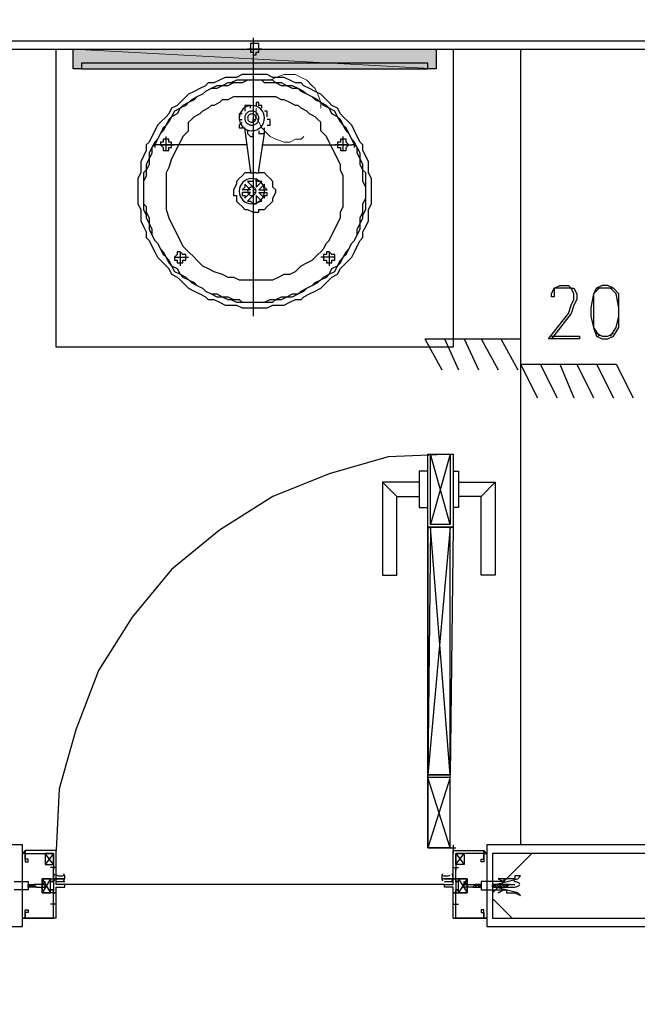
# Model space of a CAD drawing. Header units: millimetres. Extents: x 0 to 420, y 0 to 297.
# Tile 42 of 73: x 246 to 255, y 159 to 174. Entities that reach past the tile are written whole.
import ezdxf

# ---------------------------------------------------------------- set-up
doc = ezdxf.new("R2010")
doc.units = ezdxf.units.MM
doc.layers.add('FILL_FFFFFF', color=7, linetype='Continuous', true_color=0xffffff)
doc.layers.add('LINE_FFFFFF', color=7, linetype='Continuous', true_color=0xffffff)
doc.layers.add('LINE_000000', color=7, linetype='Continuous')

msp = doc.modelspace()

# ---------------------------------------------------------------- hatches: boundary and pattern name
at = {"layer": 'FILL_FFFFFF'}
h = msp.add_hatch(color=7, dxfattribs=at)
h.dxf.hatch_style = 1
h.paths.add_polyline_path([(246.465, 172.974), (251.926, 172.974), (246.465, 173.27), (246.465, 172.974)])
h = msp.add_hatch(color=7, dxfattribs=at)
h.dxf.hatch_style = 1
h.paths.add_polyline_path([(251.926, 172.974), (246.465, 173.27), (251.926, 173.27), (251.926, 172.974)])

# ---------------------------------------------------------------- linework, layer by layer
at = {"layer": 'LINE_000000', "lineweight": 25}
for p, q in [((249.174, 173.44), (249.174, 169.249)), ((249.301, 173.27), (249.089, 173.27)), ((253.196, 173.27), (253.196, 161.29)), ((249.005, 172.297), (249.005, 172.297)), ((249.301, 172.381), (249.301, 172.381)), ((248.2, 172.043), (248.2, 172.17)), ((249.005, 172.17), (249.005, 172.17)), ((249.174, 172.17), (249.174, 172.212)), ((249.174, 172.212), (249.216, 172.212)), ((249.386, 172.127), (249.386, 172.127)), ((250.19, 172.043), (250.19, 172.17)), ((247.862, 171.746), (247.862, 171.958)), ((249.132, 171.45), (249.047, 172.085)), ((249.089, 172.043), (249.089, 172.043)), ((249.259, 171.45), (249.343, 172)), ((250.529, 171.746), (250.529, 171.958)), ((247.735, 171.831), (247.735, 171.831)), ((249.089, 171.831), (247.735, 171.831)), ((247.777, 171.831), (247.989, 171.831)), ((247.946, 171.831), (247.946, 171.831)), ((249.301, 171.831), (250.656, 171.831)), ((250.613, 171.831), (250.402, 171.831)), ((250.613, 171.831), (250.613, 171.831)), ((250.613, 171.831), (250.613, 171.831)), ((249.216, 171.408), (249.174, 171.408)), ((249.047, 171.238), (249.047, 171.238)), ((249.174, 171.323), (249.174, 171.196)), ((249.259, 171.154), (249.343, 171.238)), ((249.301, 171.281), (249.301, 171.281)), ((249.132, 171.111), (249.005, 171.111)), ((249.047, 171.027), (249.132, 171.111)), ((249.216, 171.154), (249.174, 171.154)), ((249.216, 171.111), (249.174, 171.111)), ((249.174, 171.111), (249.174, 171.111)), ((249.216, 171.069), (249.216, 170.942)), ((249.301, 170.984), (249.216, 171.069)), ((249.259, 171.154), (249.386, 171.154)), ((249.343, 171.027), (249.259, 171.111)), ((249.259, 171.111), (249.386, 171.111)), ((249.386, 171.154), (249.386, 171.154)), ((249.089, 170.984), (249.089, 170.984)), ((249.343, 171.027), (249.343, 171.027)), ((248.073, 170.222), (248.073, 170.011)), ((250.317, 170.222), (250.317, 170.011)), ((247.989, 170.138), (248.2, 170.138)), ((248.158, 170.138), (248.158, 170.138)), ((250.402, 170.138), (250.19, 170.138)), ((250.402, 170.138), (250.402, 170.138)), ((251.756, 168.91), (253.196, 168.91)), ((251.756, 168.91), (252.01, 168.444)), ((252.053, 168.91), (252.264, 168.444)), ((252.349, 168.91), (252.561, 168.444)), ((252.603, 168.91), (252.857, 168.444)), ((252.899, 168.91), (253.153, 168.444)), ((253.196, 168.91), (253.196, 168.529)), ((253.196, 168.529), (254.635, 168.529)), ((253.196, 168.529), (253.45, 168.021)), ((253.492, 168.529), (253.746, 168.021)), ((253.788, 168.529), (254, 168.021)), ((254.042, 168.529), (254.296, 168.021)), ((254.339, 168.529), (254.593, 168.021)), ((254.635, 168.529), (254.889, 168.021)), ((252.137, 166.116), (251.841, 167.174)), ((252.137, 167.174), (251.841, 166.116)), ((251.333, 166.539), (251.121, 166.751)), ((252.603, 166.539), (252.815, 166.751)), ((252.137, 166.074), (251.799, 162.348)), ((252.137, 162.348), (251.841, 166.074)), ((252.137, 162.306), (251.799, 161.248)), ((252.137, 161.248), (251.799, 162.306)), ((252.18, 161.29), (252.18, 161.163)), ((245.703, 161.205), (245.703, 161.205)), ((245.745, 161.205), (245.745, 161.205)), ((245.745, 161.163), (245.745, 161.163)), ((246.168, 161.163), (246.041, 160.994)), ((246.168, 160.994), (246.041, 161.163)), ((252.137, 161.248), (252.222, 161.248)), ((252.222, 161.163), (252.349, 160.994)), ((252.222, 160.994), (252.349, 161.163)), ((252.645, 161.205), (252.645, 161.205)), ((252.645, 161.163), (252.645, 161.163)), ((252.688, 161.205), (252.688, 161.205)), ((252.772, 160.57), (253.365, 161.163)), ((246.168, 160.994), (246.168, 160.909)), ((246.168, 160.994), (246.168, 160.909)), ((252.222, 160.994), (252.222, 160.909)), ((252.222, 160.994), (252.222, 160.909)), ((246.211, 160.951), (246.126, 160.951)), ((246.211, 160.951), (246.126, 160.951)), ((246.168, 160.951), (246.168, 160.951)), ((246.168, 160.951), (246.168, 160.951)), ((252.18, 160.951), (252.264, 160.951)), ((252.18, 160.951), (252.264, 160.951)), ((252.222, 160.951), (252.222, 160.951)), ((252.222, 160.951), (252.222, 160.951)), ((245.787, 160.697), (245.787, 160.697)), ((245.83, 160.697), (245.83, 160.697)), ((245.83, 160.697), (245.872, 160.697)), ((245.872, 160.697), (245.872, 160.697)), ((245.872, 160.697), (245.872, 160.697)), ((246.126, 160.782), (245.999, 160.57)), ((246.126, 160.782), (245.999, 160.57)), ((246.211, 160.74), (246.338, 160.74)), ((252.053, 160.697), (246.338, 160.697)), ((252.053, 160.74), (252.18, 160.74)), ((252.264, 160.782), (252.391, 160.57)), ((252.264, 160.782), (252.391, 160.57)), ((252.518, 160.697), (252.476, 160.655)), ((252.518, 160.697), (252.518, 160.697)), ((252.561, 160.697), (252.518, 160.697)), ((252.518, 160.697), (252.518, 160.697)), ((252.561, 160.697), (252.561, 160.697)), ((252.603, 160.697), (252.603, 160.697)), ((252.772, 160.697), (252.772, 160.697)), ((252.815, 160.697), (252.772, 160.697)), ((252.772, 160.697), (252.772, 160.697)), ((252.815, 160.697), (252.815, 160.697)), ((252.899, 160.697), (252.857, 160.697)), ((252.857, 160.697), (252.857, 160.697)), ((252.899, 160.697), (252.899, 160.697)), ((252.942, 160.697), (252.899, 160.697)), ((252.899, 160.697), (252.899, 160.697)), ((252.899, 160.697), (252.899, 160.697)), ((252.984, 160.697), (252.942, 160.697)), ((252.942, 160.697), (252.942, 160.697)), ((252.942, 160.697), (252.942, 160.697)), ((252.984, 160.697), (252.984, 160.655)), ((252.984, 160.697), (252.984, 160.697)), ((253.026, 160.697), (252.984, 160.697)), ((252.984, 160.697), (252.984, 160.697)), ((252.984, 160.697), (252.984, 160.697)), ((253.026, 160.697), (253.026, 160.697)), ((253.026, 160.697), (253.111, 160.697)), ((245.787, 160.655), (245.787, 160.655)), ((245.787, 160.655), (245.787, 160.655)), ((245.787, 160.655), (245.787, 160.655)), ((245.83, 160.655), (245.83, 160.655)), ((245.872, 160.655), (245.83, 160.655)), ((245.872, 160.655), (245.872, 160.655)), ((252.476, 160.655), (252.518, 160.655)), ((252.476, 160.655), (252.476, 160.655)), ((252.518, 160.655), (252.561, 160.655)), ((252.518, 160.655), (252.518, 160.655)), ((252.561, 160.655), (252.561, 160.655)), ((252.603, 160.655), (252.603, 160.655)), ((252.603, 160.655), (252.603, 160.655)), ((252.603, 160.655), (252.603, 160.655)), ((252.772, 160.655), (252.815, 160.655)), ((252.772, 160.655), (252.772, 160.655)), ((252.815, 160.655), (252.815, 160.655)), ((252.857, 160.655), (252.857, 160.655)), ((252.857, 160.655), (252.899, 160.655)), ((252.857, 160.655), (252.857, 160.655)), ((252.899, 160.655), (252.899, 160.655)), ((252.899, 160.655), (252.942, 160.655)), ((252.899, 160.655), (252.899, 160.655)), ((252.899, 160.655), (252.899, 160.655)), ((252.942, 160.655), (252.984, 160.655)), ((252.942, 160.655), (252.942, 160.655)), ((252.984, 160.655), (252.984, 160.655)), ((252.984, 160.655), (252.984, 160.655)), ((252.984, 160.655), (253.111, 160.655)), ((246.211, 160.401), (246.126, 160.401)), ((246.168, 160.359), (246.168, 160.443)), ((246.168, 160.401), (246.168, 160.401)), ((246.168, 160.401), (246.168, 160.401)), ((252.18, 160.401), (252.264, 160.401)), ((252.222, 160.359), (252.222, 160.443)), ((252.222, 160.401), (252.222, 160.401)), ((252.222, 160.401), (252.222, 160.401)), ((253.069, 160.189), (252.772, 160.486)), ((245.745, 160.189), (245.745, 160.189)), ((245.745, 160.189), (245.745, 160.189)), ((245.745, 160.189), (245.745, 160.189)), ((245.745, 160.147), (245.745, 160.147)), ((252.645, 160.189), (252.645, 160.189)), ((252.645, 160.189), (252.645, 160.189)), ((252.645, 160.189), (252.645, 160.189)), ((252.645, 160.147), (252.645, 160.147)), ((252.688, 160.062), (262.382, 160.062))]:
    msp.add_line(p, q, dxfattribs=at)
at = {"layer": 'LINE_000000', "lineweight": 5}
msp.add_line((247.1, 173.27), (240.115, 173.27), dxfattribs=at)
at = {"layer": 'LINE_000000', "lineweight": 13}
msp.add_line((252.18, 161.248), (252.18, 161.248), dxfattribs=at)
at = {"layer": 'LINE_000000', "lineweight": 0}
for p, q in [((245.703, 160.697), (245.703, 160.697)), ((252.688, 160.697), (252.688, 160.697))]:
    msp.add_line(p, q, dxfattribs=at)
at = {"layer": 'LINE_000000', "lineweight": 25}
for points in [[(261.281, 173.397), (261.281, 174.371), (236.94, 174.371), (236.94, 173.397), (261.281, 173.397)], [(249.259, 173.27), (249.259, 173.313), (249.259, 173.355), (249.216, 173.355), (249.174, 173.355), (249.132, 173.355), (249.132, 173.313), (249.132, 173.27), (249.132, 173.228), (249.174, 173.228), (249.174, 173.186), (249.216, 173.186), (249.216, 173.228), (249.259, 173.228), (249.259, 173.27)], [(246.211, 173.27), (252.18, 173.27), (252.18, 168.783), (246.211, 168.783), (246.211, 173.27)], [(251.799, 173.059), (246.592, 173.059), (246.592, 172.974), (251.799, 172.974), (251.799, 173.059)], [(249.174, 169.376), (249.301, 169.376), (249.386, 169.376), (249.47, 169.418), (249.555, 169.418), (249.64, 169.418), (249.724, 169.46), (249.809, 169.503), (249.894, 169.503), (249.936, 169.545), (250.021, 169.587), (250.105, 169.63), (250.19, 169.672), (250.232, 169.714), (250.317, 169.799), (250.359, 169.841), (250.444, 169.884), (250.486, 169.968), (250.529, 170.011), (250.613, 170.095), (250.656, 170.138), (250.698, 170.222), (250.74, 170.307), (250.783, 170.392), (250.825, 170.434), (250.825, 170.519), (250.867, 170.603), (250.91, 170.688), (250.91, 170.773), (250.91, 170.857), (250.952, 170.942), (250.952, 171.027), (250.952, 171.111), (250.952, 171.238), (250.952, 171.323), (250.91, 171.408), (250.91, 171.492), (250.91, 171.577), (250.867, 171.662), (250.825, 171.746), (250.825, 171.831), (250.783, 171.873), (250.74, 171.958), (250.698, 172.043), (250.656, 172.127), (250.613, 172.17), (250.529, 172.254), (250.486, 172.297), (250.444, 172.381), (250.359, 172.424), (250.317, 172.466), (250.232, 172.551), (250.19, 172.593), (250.105, 172.635), (250.021, 172.678), (249.936, 172.72), (249.894, 172.762), (249.809, 172.762), (249.724, 172.805), (249.64, 172.847), (249.555, 172.847), (249.47, 172.847), (249.386, 172.889), (249.301, 172.889), (249.174, 172.889), (249.089, 172.889), (249.005, 172.889), (248.92, 172.847), (248.835, 172.847), (248.751, 172.847), (248.666, 172.805), (248.581, 172.762), (248.497, 172.762), (248.454, 172.72), (248.37, 172.678), (248.285, 172.635), (248.2, 172.593), (248.158, 172.551), (248.073, 172.466), (248.031, 172.424), (247.946, 172.381), (247.904, 172.297), (247.862, 172.254), (247.777, 172.17), (247.735, 172.127), (247.692, 172.043), (247.65, 171.958), (247.608, 171.873), (247.565, 171.831), (247.565, 171.746), (247.523, 171.662), (247.481, 171.577), (247.481, 171.492), (247.481, 171.408), (247.438, 171.323), (247.438, 171.238), (247.438, 171.111), (247.438, 171.027), (247.438, 170.942), (247.481, 170.857), (247.481, 170.773), (247.481, 170.688), (247.523, 170.603), (247.565, 170.519), (247.565, 170.434), (247.608, 170.392), (247.65, 170.307), (247.692, 170.222), (247.735, 170.138), (247.777, 170.095), (247.862, 170.011), (247.904, 169.968), (247.946, 169.884), (248.031, 169.841), (248.073, 169.799), (248.158, 169.714), (248.2, 169.672), (248.285, 169.63), (248.37, 169.587), (248.454, 169.545), (248.497, 169.503), (248.581, 169.503), (248.666, 169.46), (248.751, 169.418), (248.835, 169.418), (248.92, 169.418), (249.005, 169.376), (249.089, 169.376), (249.174, 169.376)], [(249.174, 172.805), (249.089, 172.805), (249.005, 172.762), (248.962, 172.762), (248.878, 172.762), (248.793, 172.72), (248.708, 172.72), (248.624, 172.678), (248.539, 172.678), (248.454, 172.635), (248.412, 172.593), (248.327, 172.551), (248.285, 172.508), (248.2, 172.466), (248.158, 172.424), (248.073, 172.381), (248.031, 172.297), (247.946, 172.254), (247.904, 172.17), (247.862, 172.127), (247.819, 172.043), (247.777, 172), (247.735, 171.916), (247.692, 171.831), (247.65, 171.789), (247.65, 171.704), (247.608, 171.619), (247.608, 171.535), (247.565, 171.45), (247.565, 171.365), (247.523, 171.281), (247.523, 171.196), (247.523, 171.111), (247.523, 171.027), (247.523, 170.942), (247.565, 170.9), (247.565, 170.815), (247.608, 170.73), (247.608, 170.646), (247.65, 170.561), (247.65, 170.476), (247.692, 170.392), (247.735, 170.349), (247.777, 170.265), (247.819, 170.222), (247.862, 170.138), (247.904, 170.095), (247.946, 170.011), (248.031, 169.968), (248.073, 169.884), (248.158, 169.841), (248.2, 169.799), (248.285, 169.757), (248.327, 169.714), (248.412, 169.672), (248.454, 169.63), (248.539, 169.587), (248.624, 169.587), (248.708, 169.545), (248.793, 169.545), (248.878, 169.503), (248.962, 169.503), (249.005, 169.46), (249.089, 169.46), (249.174, 169.46), (249.301, 169.46), (249.343, 169.46), (249.428, 169.503), (249.513, 169.503), (249.597, 169.545), (249.682, 169.545), (249.767, 169.587), (249.851, 169.587), (249.894, 169.63), (249.978, 169.672), (250.063, 169.714), (250.105, 169.757), (250.19, 169.799), (250.232, 169.841), (250.317, 169.884), (250.359, 169.968), (250.444, 170.011), (250.486, 170.095), (250.529, 170.138), (250.571, 170.222), (250.613, 170.265), (250.656, 170.349), (250.698, 170.392), (250.74, 170.476), (250.74, 170.561), (250.783, 170.646), (250.783, 170.73), (250.825, 170.815), (250.825, 170.9), (250.825, 170.942), (250.867, 171.027), (250.867, 171.111), (250.867, 171.196), (250.825, 171.281), (250.825, 171.365), (250.825, 171.45), (250.783, 171.535), (250.783, 171.619), (250.74, 171.704), (250.74, 171.789), (250.698, 171.831), (250.656, 171.916), (250.613, 172), (250.571, 172.043), (250.529, 172.127), (250.486, 172.17), (250.444, 172.254), (250.359, 172.297), (250.317, 172.381), (250.232, 172.424), (250.19, 172.466), (250.105, 172.508), (250.063, 172.551), (249.978, 172.593), (249.894, 172.635), (249.851, 172.678), (249.767, 172.678), (249.682, 172.72), (249.597, 172.72), (249.513, 172.762), (249.428, 172.762), (249.343, 172.762), (249.301, 172.805), (249.174, 172.805)], [(249.174, 172.805), (249.089, 172.805), (249.005, 172.805), (248.92, 172.805), (248.835, 172.762), (248.793, 172.762), (248.708, 172.72), (248.624, 172.72), (248.539, 172.678), (248.454, 172.635), (248.412, 172.593), (248.327, 172.551), (248.243, 172.508), (248.2, 172.466), (248.116, 172.424), (248.073, 172.381), (247.989, 172.339), (247.946, 172.254), (247.904, 172.212), (247.862, 172.127), (247.819, 172.085), (247.777, 172), (247.735, 171.916), (247.692, 171.873), (247.65, 171.789), (247.608, 171.704), (247.608, 171.619), (247.565, 171.535), (247.565, 171.45), (247.523, 171.408), (247.523, 171.323), (247.523, 171.238), (247.523, 171.111), (247.523, 171.027), (247.523, 170.942), (247.523, 170.857), (247.565, 170.773), (247.565, 170.73), (247.608, 170.646), (247.608, 170.561), (247.65, 170.476), (247.692, 170.392), (247.735, 170.349), (247.777, 170.265), (247.819, 170.18), (247.862, 170.138), (247.904, 170.053), (247.946, 170.011), (247.989, 169.926), (248.073, 169.884), (248.116, 169.841), (248.2, 169.799), (248.243, 169.757), (248.327, 169.714), (248.412, 169.672), (248.454, 169.63), (248.539, 169.587), (248.624, 169.545), (248.708, 169.545), (248.793, 169.503), (248.835, 169.503), (248.92, 169.46), (249.005, 169.46), (249.089, 169.46), (249.174, 169.46), (249.301, 169.46), (249.386, 169.46), (249.47, 169.46), (249.513, 169.503), (249.597, 169.503), (249.682, 169.545), (249.767, 169.545), (249.851, 169.587), (249.936, 169.63), (249.978, 169.672), (250.063, 169.714), (250.148, 169.757), (250.19, 169.799), (250.275, 169.841), (250.317, 169.884), (250.402, 169.926), (250.444, 170.011), (250.486, 170.053), (250.529, 170.138), (250.571, 170.18), (250.613, 170.265), (250.656, 170.349), (250.698, 170.392), (250.74, 170.476), (250.783, 170.561), (250.783, 170.646), (250.825, 170.73), (250.825, 170.773), (250.867, 170.857), (250.867, 170.942), (250.867, 171.027), (250.867, 171.111), (250.867, 171.238), (250.867, 171.323), (250.867, 171.408), (250.825, 171.45), (250.825, 171.535), (250.783, 171.619), (250.783, 171.704), (250.74, 171.789), (250.698, 171.873), (250.656, 171.916), (250.613, 172), (250.571, 172.085), (250.529, 172.127), (250.486, 172.212), (250.444, 172.254), (250.402, 172.339), (250.317, 172.381), (250.275, 172.424), (250.19, 172.466), (250.148, 172.508), (250.063, 172.551), (249.978, 172.593), (249.936, 172.635), (249.851, 172.678), (249.767, 172.72), (249.682, 172.72), (249.597, 172.762), (249.513, 172.762), (249.47, 172.805), (249.386, 172.805), (249.301, 172.805), (249.174, 172.805)], [(249.343, 172.233), (249.339, 172.272), (249.328, 172.307), (249.311, 172.34), (249.288, 172.368), (249.259, 172.391), (249.227, 172.409), (249.191, 172.42), (249.153, 172.424), (249.114, 172.42), (249.079, 172.409), (249.046, 172.391), (249.018, 172.368), (248.995, 172.34), (248.977, 172.307), (248.966, 172.272), (248.962, 172.233), (248.966, 172.195), (248.977, 172.159), (248.995, 172.127), (249.018, 172.098), (249.046, 172.075), (249.079, 172.058), (249.114, 172.047), (249.153, 172.043), (249.191, 172.047), (249.227, 172.058), (249.259, 172.075), (249.288, 172.098), (249.311, 172.127), (249.328, 172.159), (249.339, 172.195), (249.343, 172.233)], [(249.259, 172.233), (249.257, 172.254), (249.25, 172.274), (249.241, 172.292), (249.228, 172.308), (249.212, 172.321), (249.194, 172.331), (249.174, 172.337), (249.153, 172.339), (249.131, 172.337), (249.112, 172.331), (249.094, 172.321), (249.078, 172.308), (249.065, 172.292), (249.055, 172.274), (249.049, 172.254), (249.047, 172.233), (249.049, 172.212), (249.055, 172.192), (249.065, 172.174), (249.078, 172.158), (249.094, 172.145), (249.112, 172.136), (249.131, 172.129), (249.153, 172.127), (249.174, 172.129), (249.194, 172.136), (249.212, 172.145), (249.228, 172.158), (249.241, 172.174), (249.25, 172.192), (249.257, 172.212), (249.259, 172.233)], [(249.216, 172.233), (249.215, 172.246), (249.211, 172.258), (249.205, 172.269), (249.198, 172.278), (249.188, 172.286), (249.178, 172.292), (249.166, 172.295), (249.153, 172.297), (249.14, 172.295), (249.128, 172.292), (249.117, 172.286), (249.108, 172.278), (249.1, 172.269), (249.094, 172.258), (249.091, 172.246), (249.089, 172.233), (249.091, 172.22), (249.094, 172.208), (249.1, 172.198), (249.108, 172.188), (249.117, 172.181), (249.128, 172.175), (249.14, 172.171), (249.153, 172.17), (249.166, 172.171), (249.178, 172.175), (249.188, 172.181), (249.198, 172.188), (249.205, 172.198), (249.211, 172.208), (249.215, 172.22), (249.216, 172.233)], [(247.946, 171.831), (247.946, 171.873), (247.904, 171.873), (247.904, 171.916), (247.862, 171.916), (247.819, 171.916), (247.819, 171.873), (247.777, 171.873), (247.777, 171.831), (247.819, 171.789), (247.819, 171.746), (247.862, 171.746), (247.904, 171.746), (247.904, 171.789), (247.946, 171.789), (247.946, 171.831)], [(250.613, 171.831), (250.571, 171.873), (250.571, 171.916), (250.529, 171.916), (250.486, 171.916), (250.486, 171.873), (250.444, 171.873), (250.444, 171.831), (250.444, 171.789), (250.486, 171.789), (250.486, 171.746), (250.529, 171.746), (250.571, 171.746), (250.571, 171.789), (250.613, 171.831)], [(250.613, 171.831), (250.571, 171.873), (250.571, 171.916), (250.529, 171.916), (250.486, 171.916), (250.486, 171.873), (250.444, 171.873), (250.444, 171.831), (250.444, 171.789), (250.486, 171.789), (250.486, 171.746), (250.529, 171.746), (250.571, 171.746), (250.571, 171.789), (250.613, 171.831)], [(249.343, 171.132), (249.339, 171.171), (249.328, 171.207), (249.311, 171.239), (249.288, 171.267), (249.259, 171.29), (249.227, 171.308), (249.191, 171.319), (249.153, 171.323), (249.114, 171.319), (249.079, 171.308), (249.046, 171.29), (249.018, 171.267), (248.995, 171.239), (248.977, 171.207), (248.966, 171.171), (248.962, 171.132), (248.966, 171.094), (248.977, 171.058), (248.995, 171.026), (249.018, 170.998), (249.046, 170.975), (249.079, 170.957), (249.114, 170.946), (249.153, 170.942), (249.191, 170.946), (249.227, 170.957), (249.259, 170.975), (249.288, 170.998), (249.311, 171.026), (249.328, 171.058), (249.339, 171.094), (249.343, 171.132)], [(249.216, 171.132), (249.215, 171.145), (249.211, 171.157), (249.205, 171.168), (249.198, 171.177), (249.188, 171.185), (249.178, 171.191), (249.166, 171.195), (249.153, 171.196), (249.14, 171.195), (249.128, 171.191), (249.117, 171.185), (249.108, 171.177), (249.1, 171.168), (249.094, 171.157), (249.091, 171.145), (249.089, 171.132), (249.091, 171.12), (249.094, 171.108), (249.1, 171.097), (249.108, 171.088), (249.117, 171.08), (249.128, 171.074), (249.14, 171.07), (249.153, 171.069), (249.166, 171.07), (249.178, 171.074), (249.188, 171.08), (249.198, 171.088), (249.205, 171.097), (249.211, 171.108), (249.215, 171.12), (249.216, 171.132)], [(248.158, 170.138), (248.158, 170.18), (248.116, 170.18), (248.073, 170.222), (248.031, 170.222), (248.031, 170.18), (247.989, 170.138), (247.989, 170.095), (248.031, 170.095), (248.031, 170.053), (248.073, 170.053), (248.116, 170.053), (248.116, 170.095), (248.158, 170.095), (248.158, 170.138)], [(250.402, 170.138), (250.402, 170.18), (250.359, 170.18), (250.317, 170.222), (250.275, 170.222), (250.275, 170.18), (250.232, 170.18), (250.232, 170.138), (250.232, 170.095), (250.275, 170.095), (250.275, 170.053), (250.317, 170.053), (250.359, 170.053), (250.359, 170.095), (250.402, 170.095), (250.402, 170.138)], [(254.423, 169.714), (254.339, 169.672), (254.296, 169.587), (254.254, 169.376), (254.254, 169.249), (254.296, 169.079), (254.339, 168.952), (254.423, 168.91), (254.508, 168.91), (254.593, 168.952), (254.677, 169.079), (254.677, 169.249), (254.677, 169.376), (254.677, 169.587), (254.593, 169.672), (254.508, 169.714), (254.423, 169.714)], [(252.18, 166.074), (251.799, 166.074), (251.799, 167.174), (252.18, 167.174), (252.18, 166.074)], [(252.137, 166.116), (251.841, 166.116), (251.841, 167.174), (252.137, 167.174), (252.137, 166.116)], [(252.137, 162.348), (252.137, 166.074), (251.841, 166.074), (251.799, 162.348), (252.137, 162.348), (251.799, 162.348), (251.799, 166.074), (252.18, 166.074), (252.137, 162.348)], [(252.137, 162.348), (251.799, 162.348), (251.799, 161.248), (252.137, 161.248), (252.137, 162.348)], [(252.137, 162.306), (251.799, 162.306), (251.799, 161.248), (252.137, 161.248), (252.137, 162.306)], [(245.703, 161.163), (245.745, 161.205), (245.703, 161.163)], [(246.168, 160.994), (246.168, 161.163), (246.041, 161.163), (246.041, 160.994), (246.168, 160.994)], [(252.222, 160.994), (252.222, 161.163), (252.349, 161.163), (252.349, 160.994), (252.222, 160.994)], [(252.688, 161.163), (252.645, 161.205), (252.688, 161.163)], [(252.645, 161.163), (252.688, 161.163), (252.645, 161.163), (252.645, 161.205), (252.645, 161.163)], [(261.281, 160.189), (261.281, 161.163), (252.772, 161.163), (252.772, 160.189), (261.281, 160.189)], [(246.211, 160.697), (246.211, 160.782), (246.168, 160.782), (246.168, 160.74), (246.126, 160.74), (246.168, 160.74), (246.168, 160.613), (246.126, 160.613), (246.168, 160.613), (246.168, 160.57), (246.211, 160.57), (246.211, 160.655), (246.253, 160.655), (246.295, 160.655), (246.338, 160.655), (246.338, 160.697), (246.295, 160.697), (246.253, 160.697), (246.211, 160.697)], [(246.211, 160.697), (246.211, 160.782), (246.168, 160.782), (246.168, 160.74), (246.126, 160.74), (246.168, 160.74), (246.168, 160.613), (246.126, 160.613), (246.168, 160.613), (246.168, 160.57), (246.211, 160.57), (246.211, 160.655), (246.253, 160.655), (246.295, 160.655), (246.338, 160.655), (246.338, 160.697), (246.295, 160.697), (246.253, 160.697), (246.211, 160.697)], [(246.211, 160.782), (246.338, 160.782), (246.211, 160.782)], [(252.18, 160.697), (252.18, 160.782), (252.222, 160.782), (252.222, 160.74), (252.264, 160.74), (252.222, 160.74), (252.222, 160.613), (252.264, 160.613), (252.222, 160.613), (252.222, 160.57), (252.18, 160.57), (252.18, 160.655), (252.137, 160.655), (252.095, 160.655), (252.053, 160.655), (252.053, 160.697), (252.095, 160.697), (252.137, 160.697), (252.18, 160.697)], [(252.053, 160.782), (252.18, 160.782), (252.053, 160.782)], [(252.18, 160.697), (252.18, 160.782), (252.222, 160.782), (252.222, 160.74), (252.264, 160.74), (252.222, 160.74), (252.222, 160.613), (252.264, 160.613), (252.222, 160.613), (252.222, 160.57), (252.18, 160.57), (252.18, 160.655), (252.137, 160.655), (252.095, 160.655), (252.053, 160.655), (252.053, 160.697), (252.095, 160.697), (252.137, 160.697), (252.18, 160.697)], [(252.772, 160.697), (252.815, 160.697), (253.153, 160.782), (253.196, 160.824), (253.111, 160.824), (253.111, 160.782), (253.069, 160.782), (253.026, 160.782), (252.984, 160.782), (252.942, 160.782), (252.942, 160.74), (252.899, 160.74), (252.857, 160.74), (252.815, 160.74), (252.603, 160.74), (252.603, 160.613), (252.815, 160.613), (252.857, 160.613), (252.899, 160.613), (252.942, 160.613), (252.984, 160.613), (252.984, 160.57), (253.026, 160.57), (253.069, 160.57), (253.111, 160.57), (253.196, 160.528), (253.153, 160.57), (252.815, 160.655), (252.772, 160.655), (252.772, 160.697)], [(252.772, 160.655), (252.815, 160.697), (252.772, 160.655)], [(252.899, 160.655), (252.942, 160.697), (252.899, 160.655)], [(252.984, 160.655), (253.026, 160.697), (252.984, 160.655)], [(252.942, 160.613), (252.857, 160.57), (252.942, 160.613)], [(245.703, 160.189), (245.745, 160.189), (245.703, 160.189)], [(245.703, 160.189), (245.745, 160.189), (245.703, 160.189)], [(252.688, 160.189), (252.645, 160.189), (252.688, 160.189)], [(252.688, 160.189), (252.645, 160.189), (252.688, 160.189)]]:
    msp.add_lwpolyline(points, close=True, dxfattribs=at)
for points in [[(237.194, 125.391), (237.194, 160.062), (245.703, 160.062), (245.703, 161.29), (237.194, 161.29), (237.194, 173.27), (261.197, 173.27), (261.197, 161.29), (252.688, 161.29), (252.688, 160.062)], [(246.592, 172.974), (246.465, 172.974), (246.465, 173.27), (251.926, 173.27), (251.926, 172.974), (251.799, 172.974)], [(250.19, 172.17), (250.148, 172.212), (250.105, 172.254), (250.021, 172.297), (249.978, 172.339), (249.894, 172.381), (249.851, 172.424), (249.809, 172.424), (249.724, 172.466), (249.64, 172.508), (249.597, 172.508), (249.513, 172.551), (249.47, 172.551), (249.386, 172.551), (249.343, 172.551), (249.259, 172.551), (249.174, 172.551), (249.132, 172.551), (249.047, 172.551), (249.005, 172.551), (248.92, 172.551), (248.878, 172.551), (248.793, 172.508), (248.708, 172.508), (248.666, 172.466), (248.581, 172.424), (248.539, 172.424), (248.497, 172.381), (248.412, 172.339), (248.37, 172.297), (248.285, 172.254), (248.243, 172.212), (248.2, 172.17)], [(249.132, 172.381), (249.132, 172.424), (249.089, 172.424), (249.047, 172.424), (249.047, 172.381), (249.047, 172.339)], [(249.301, 172.381), (249.301, 172.424), (249.259, 172.424), (249.259, 172.466), (249.216, 172.466), (249.216, 172.424)], [(249.005, 172.297), (248.962, 172.297), (248.962, 172.254), (248.962, 172.212), (249.005, 172.212)], [(249.386, 172.254), (249.386, 172.297), (249.386, 172.339), (249.343, 172.339)], [(249.005, 172.17), (248.962, 172.127), (248.962, 172.085), (249.005, 172.085), (249.047, 172.085)], [(249.386, 172.127), (249.428, 172.127), (249.428, 172.17), (249.428, 172.212), (249.386, 172.212)], [(248.2, 172.043), (248.116, 171.958), (248.073, 171.873), (248.031, 171.789), (247.989, 171.704), (247.946, 171.619), (247.904, 171.492), (247.862, 171.408), (247.862, 171.323), (247.862, 171.238), (247.862, 171.111), (247.862, 171.027), (247.862, 170.942), (247.862, 170.857), (247.904, 170.73), (247.946, 170.646), (247.989, 170.561), (248.031, 170.476), (248.073, 170.392), (248.116, 170.307), (248.2, 170.222), (248.285, 170.138), (248.327, 170.095), (248.412, 170.011), (248.497, 169.968), (248.581, 169.926), (248.708, 169.884), (248.793, 169.841), (248.878, 169.841), (248.962, 169.799), (249.089, 169.799), (249.174, 169.799), (249.259, 169.799), (249.343, 169.799), (249.47, 169.799), (249.555, 169.841), (249.64, 169.884), (249.724, 169.884), (249.809, 169.926), (249.894, 170.011), (249.978, 170.053), (250.063, 170.095), (250.148, 170.18), (250.19, 170.222), (250.232, 170.265), (250.275, 170.349), (250.317, 170.392), (250.359, 170.476), (250.402, 170.561), (250.444, 170.646), (250.486, 170.73), (250.486, 170.815), (250.529, 170.9), (250.529, 171.027), (250.529, 171.111), (250.529, 171.196), (250.529, 171.281), (250.529, 171.365), (250.486, 171.45), (250.486, 171.535), (250.444, 171.619), (250.402, 171.704), (250.359, 171.789), (250.317, 171.873), (250.275, 171.958), (250.19, 172.043)], [(249.089, 172.043), (249.089, 172), (249.132, 171.958), (249.174, 171.958), (249.174, 172)], [(249.259, 172.043), (249.259, 172), (249.301, 172), (249.343, 172), (249.343, 172.043), (249.343, 172.085)], [(247.735, 171.831), (247.692, 171.831), (247.692, 171.789)], [(250.698, 171.789), (250.698, 171.831), (250.656, 171.831)], [(249.132, 171.408), (249.089, 171.408), (249.047, 171.408), (249.005, 171.365), (248.962, 171.323), (248.92, 171.281), (248.92, 171.238), (248.878, 171.154), (248.878, 171.111), (248.878, 171.069), (248.92, 171.069), (248.92, 171.027), (248.92, 170.984), (248.962, 170.942), (249.005, 170.9), (249.047, 170.857), (249.089, 170.857), (249.174, 170.815), (249.216, 170.815), (249.259, 170.815), (249.259, 170.857), (249.301, 170.857), (249.343, 170.857), (249.386, 170.9), (249.428, 170.942), (249.47, 170.984), (249.47, 171.027), (249.513, 171.111), (249.513, 171.154), (249.47, 171.196), (249.47, 171.238), (249.47, 171.281), (249.428, 171.323), (249.386, 171.365), (249.343, 171.408), (249.301, 171.408), (249.259, 171.408)], [(249.132, 171.45), (249.132, 171.408), (249.174, 171.408)], [(249.216, 171.408), (249.259, 171.408), (249.259, 171.45)], [(249.047, 171.238), (249.132, 171.154), (249.005, 171.154)], [(249.047, 171.238), (249.047, 171.196), (249.005, 171.154)], [(249.174, 171.323), (249.174, 171.281), (249.132, 171.281), (249.089, 171.281), (249.174, 171.196)], [(249.301, 171.281), (249.259, 171.281), (249.216, 171.281), (249.216, 171.323)], [(249.216, 171.323), (249.216, 171.196), (249.301, 171.281)], [(249.386, 171.154), (249.343, 171.196), (249.343, 171.238)], [(249.005, 171.111), (249.005, 171.069), (249.047, 171.069), (249.047, 171.027)], [(249.089, 170.984), (249.174, 171.069), (249.174, 170.942)], [(249.343, 171.027), (249.343, 171.069), (249.386, 171.069), (249.386, 171.111)], [(249.089, 170.984), (249.132, 170.984), (249.174, 170.942), (249.216, 170.942), (249.259, 170.984), (249.301, 170.984)], [(253.661, 168.952), (254.085, 168.952), (254.085, 168.91), (253.619, 168.91), (253.915, 169.291), (253.958, 169.418), (254, 169.503), (254, 169.587), (253.958, 169.672), (253.915, 169.672), (253.788, 169.672), (253.704, 169.672), (253.704, 169.587), (253.704, 169.545), (253.661, 169.545), (253.661, 169.587), (253.704, 169.672), (253.788, 169.714), (253.915, 169.714), (253.958, 169.672), (254, 169.672), (254.042, 169.587), (254.042, 169.503), (254, 169.418), (253.958, 169.291), (253.661, 168.91)], [(254.381, 169.672), (254.296, 169.587), (254.296, 169.376), (254.296, 169.249), (254.296, 169.079), (254.381, 168.952)], [(254.593, 169.672), (254.508, 169.672), (254.423, 169.672), (254.339, 169.672)], [(254.55, 168.952), (254.635, 169.079), (254.677, 169.249), (254.677, 169.376), (254.635, 169.587), (254.55, 169.672)], [(254.339, 168.995), (254.423, 168.952), (254.508, 168.952), (254.593, 168.995)], [(252.18, 167.174), (251.206, 167.132), (250.317, 166.878), (249.47, 166.539), (248.666, 166.031), (247.946, 165.439), (247.354, 164.719), (246.846, 163.915), (246.507, 163.026), (246.253, 162.137), (246.211, 161.205)], [(251.799, 166.074), (251.799, 167.174), (252.18, 167.174)], [(251.799, 166.92), (251.672, 166.92), (251.672, 166.37), (251.799, 166.37)], [(252.18, 166.92), (252.264, 166.92), (252.264, 166.37), (252.18, 166.37)], [(251.672, 166.751), (251.121, 166.751), (251.121, 165.354), (251.333, 165.354), (251.333, 166.539), (251.672, 166.539)], [(252.264, 166.751), (252.815, 166.751), (252.815, 165.354), (252.603, 165.354), (252.603, 166.539), (252.264, 166.539)], [(252.18, 166.074), (251.799, 166.074), (251.799, 162.348), (251.926, 162.348)], [(252.137, 161.248), (251.799, 161.248), (251.799, 162.348), (251.926, 162.348)], [(245.745, 161.163), (245.745, 161.205), (245.745, 161.163), (245.703, 161.163)], [(246.211, 160.189), (246.211, 160.57), (246.168, 160.57), (246.168, 160.613), (246.168, 160.57), (245.999, 160.57), (245.999, 160.697), (245.999, 160.782), (246.168, 160.782), (246.168, 160.74), (246.168, 160.782), (246.211, 160.782), (246.211, 161.205), (245.745, 161.205), (245.745, 161.078), (245.745, 161.036), (245.787, 161.036), (245.787, 161.078), (245.745, 161.078), (245.745, 161.163), (246.168, 161.163), (246.168, 160.994)], [(252.18, 160.189), (252.18, 160.57), (252.222, 160.57), (252.222, 160.613), (252.222, 160.57), (252.391, 160.57), (252.391, 160.697), (252.391, 160.782), (252.222, 160.782), (252.222, 160.74), (252.222, 160.782), (252.18, 160.782), (252.18, 161.205), (252.645, 161.205), (252.645, 161.078), (252.645, 161.036), (252.603, 161.036), (252.603, 161.078), (252.645, 161.078), (252.645, 161.163), (252.222, 161.163), (252.222, 160.994)], [(246.168, 160.443), (246.168, 160.57), (245.999, 160.57), (245.999, 160.782), (246.168, 160.782), (246.168, 160.951)], [(246.182, 160.854), (246.176, 160.842), (246.172, 160.829), (246.169, 160.816), (246.168, 160.803), (246.169, 160.79), (246.172, 160.777), (246.176, 160.764), (246.182, 160.752)], [(246.212, 160.838), (246.227, 160.832), (246.243, 160.828), (246.258, 160.825), (246.274, 160.824), (246.29, 160.825), (246.306, 160.828), (246.321, 160.832), (246.336, 160.838)], [(246.324, 160.752), (246.33, 160.764), (246.334, 160.777), (246.337, 160.79), (246.338, 160.803), (246.337, 160.816), (246.334, 160.829), (246.33, 160.842), (246.324, 160.854)], [(252.024, 160.854), (252.018, 160.842), (252.014, 160.829), (252.011, 160.816), (252.01, 160.803), (252.011, 160.79), (252.014, 160.777), (252.018, 160.764), (252.024, 160.752)], [(252.012, 160.838), (252.027, 160.832), (252.042, 160.828), (252.058, 160.825), (252.074, 160.824), (252.09, 160.825), (252.105, 160.828), (252.121, 160.832), (252.136, 160.838)], [(252.166, 160.752), (252.172, 160.764), (252.176, 160.777), (252.179, 160.79), (252.18, 160.803), (252.179, 160.816), (252.176, 160.829), (252.172, 160.842), (252.166, 160.854)], [(252.222, 160.443), (252.222, 160.57), (252.391, 160.57), (252.391, 160.782), (252.222, 160.782), (252.222, 160.951)], [(245.576, 160.74), (245.787, 160.74), (245.787, 160.613), (245.576, 160.613)], [(245.787, 160.655), (245.787, 160.697), (245.83, 160.655)], [(245.787, 160.655), (245.787, 160.697), (245.83, 160.697)], [(245.83, 160.697), (245.83, 160.655), (245.787, 160.655)], [(245.872, 160.697), (245.872, 160.655), (245.83, 160.697), (245.872, 160.655)], [(245.914, 160.655), (245.999, 160.655), (246.041, 160.655), (246.041, 160.697), (245.999, 160.697), (246.041, 160.697), (246.041, 160.74), (245.999, 160.697), (245.872, 160.697), (245.914, 160.655), (245.872, 160.655)], [(245.999, 160.782), (245.999, 160.57), (246.126, 160.57), (246.126, 160.782), (245.999, 160.782), (246.126, 160.57)], [(245.999, 160.782), (245.999, 160.57), (246.126, 160.57), (246.126, 160.782), (245.999, 160.782), (246.126, 160.57)], [(246.336, 160.769), (246.321, 160.774), (246.306, 160.779), (246.29, 160.781), (246.274, 160.782), (246.258, 160.781), (246.243, 160.779), (246.227, 160.774), (246.212, 160.769)], [(252.136, 160.769), (252.121, 160.774), (252.105, 160.779), (252.09, 160.781), (252.074, 160.782), (252.058, 160.781), (252.042, 160.779), (252.027, 160.774), (252.012, 160.769)], [(252.391, 160.782), (252.391, 160.57), (252.264, 160.57), (252.264, 160.782), (252.391, 160.782), (252.264, 160.57)], [(252.391, 160.782), (252.391, 160.57), (252.264, 160.57), (252.264, 160.782), (252.391, 160.782), (252.264, 160.57)], [(252.476, 160.655), (252.391, 160.655), (252.349, 160.655), (252.349, 160.697), (252.391, 160.697), (252.349, 160.697), (252.349, 160.74), (252.391, 160.697), (252.518, 160.697)], [(252.518, 160.697), (252.518, 160.655), (252.561, 160.697), (252.518, 160.655)], [(252.603, 160.655), (252.603, 160.697), (252.561, 160.655)], [(252.603, 160.655), (252.603, 160.697), (252.561, 160.697)], [(252.561, 160.697), (252.561, 160.655), (252.603, 160.655)], [(252.857, 160.655), (252.857, 160.697), (252.815, 160.655)], [(252.857, 160.655), (252.857, 160.697), (252.815, 160.697)], [(252.815, 160.697), (252.815, 160.655), (252.857, 160.655)], [(252.942, 160.782), (252.857, 160.782), (252.942, 160.74)], [(252.899, 160.655), (252.899, 160.697), (252.857, 160.655)], [(252.942, 160.697), (252.942, 160.655), (252.984, 160.697)], [(253.184, 160.706), (253.174, 160.713), (253.164, 160.72), (253.154, 160.725), (253.143, 160.73), (253.131, 160.734), (253.12, 160.737), (253.108, 160.739), (253.096, 160.74)], [(253.096, 160.655), (253.108, 160.656), (253.12, 160.658), (253.131, 160.661), (253.143, 160.665), (253.154, 160.669), (253.164, 160.675), (253.174, 160.681), (253.184, 160.689)], [(246.211, 160.189), (245.745, 160.189), (245.745, 160.274), (245.745, 160.316), (245.787, 160.316), (245.787, 160.274), (245.745, 160.274), (245.745, 160.189), (246.168, 160.189), (246.168, 160.401)], [(252.18, 160.189), (252.645, 160.189), (252.645, 160.274), (252.645, 160.316), (252.603, 160.316), (252.603, 160.274), (252.645, 160.274), (252.645, 160.189), (252.222, 160.189), (252.222, 160.401)]]:
    msp.add_lwpolyline(points, dxfattribs=at)
at = {"layer": 'LINE_000000', "lineweight": 13}
for points in [[(250.19, 172.381), (250.19, 172.466), (250.148, 172.593), (250.105, 172.678), (250.063, 172.72), (249.978, 172.805), (249.894, 172.847), (249.809, 172.889), (249.724, 172.889), (249.64, 172.889), (249.513, 172.847), (249.428, 172.805)], [(249.216, 172.381), (249.216, 172.339), (249.216, 172.254), (249.259, 172.17), (249.301, 172.085), (249.386, 172), (249.428, 171.958), (249.513, 171.916), (249.64, 171.873), (249.724, 171.873), (249.809, 171.916), (249.894, 171.916), (249.936, 171.958)], [(252.18, 161.248), (251.799, 161.248), (252.137, 161.248)]]:
    msp.add_lwpolyline(points, dxfattribs=at)
msp.add_lwpolyline([(252.18, 161.205), (252.18, 160.824), (252.18, 161.205)], close=True, dxfattribs=at)
at = {"layer": 'LINE_FFFFFF', "lineweight": 0}
msp.add_line((246.465, 173.27), (251.926, 173.27), dxfattribs=at)
for points in [[(246.465, 172.974), (251.926, 172.974), (246.465, 173.27), (246.465, 172.974)], [(251.926, 172.974), (246.465, 173.27), (251.926, 173.27), (251.926, 172.974)]]:
    msp.add_lwpolyline(points, close=True, dxfattribs=at)

doc.saveas('drawing.dxf')
